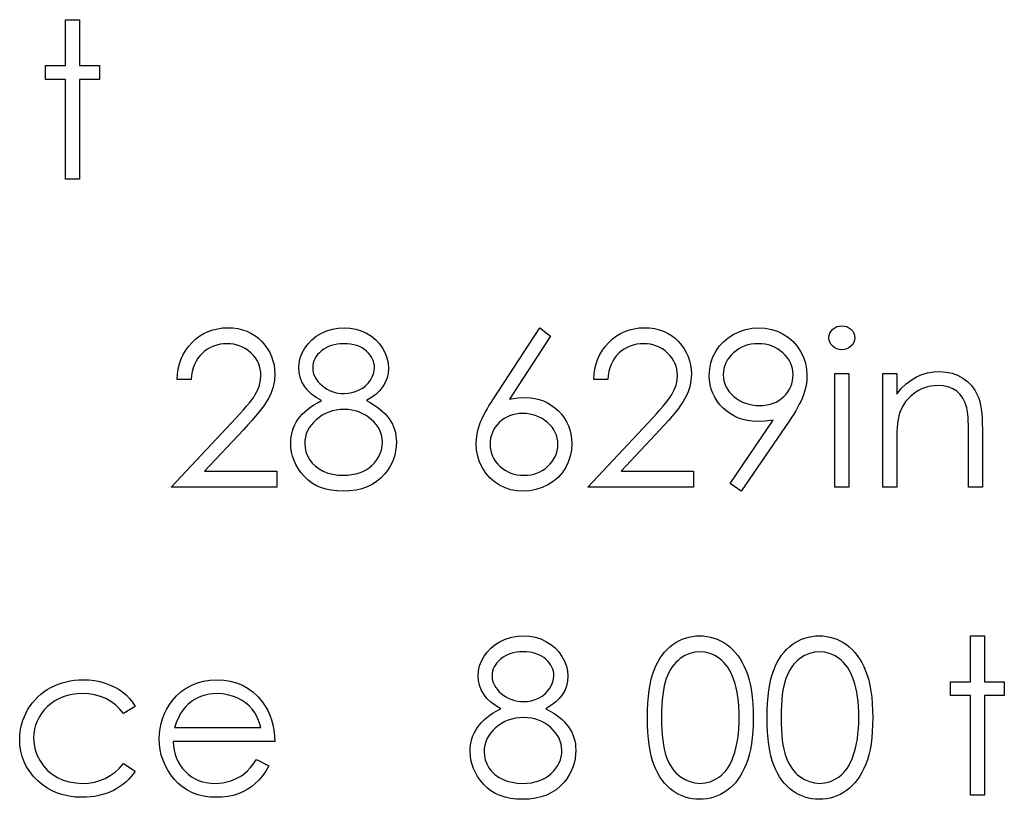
# Model space of a CAD drawing. Header units: inches. Extents: x 0.1 to 87.3, y 0.1 to 33.9.
# Tile 141 of 174: x 50.8 to 51.6, y 24.9 to 25.5. Entities that reach past the tile are written whole.
import ezdxf

# ---------------------------------------------------------------- set-up
doc = ezdxf.new("R2010")
doc.units = ezdxf.units.IN
doc.header["$MEASUREMENT"] = 0

msp = doc.modelspace()

# ---------------------------------------------------------------- linework, layer by layer
at = {"color": 7, "linetype": 'Continuous'}
for p, q in [((51.0889, 24.98238), (51.0889, 24.98238)), ((51.0889, 24.90866), (51.0889, 24.90866))]:
    msp.add_line(p, q, dxfattribs=at)
at = {"color": 7, "linetype": 'Continuous', "flags": 128}
for points in [[(50.8381, 25.51304), (50.84932, 25.51304), (50.84932, 25.51304), (50.84932, 25.47618), (50.84932, 25.47618), (50.86534, 25.47618), (50.86534, 25.47618), (50.86534, 25.46496), (50.86534, 25.46496), (50.84932, 25.46496), (50.84932, 25.46496), (50.84932, 25.38483), (50.84932, 25.38483), (50.8381, 25.38483), (50.8381, 25.38483), (50.8381, 25.46496), (50.8381, 25.46496), (50.82207, 25.46496), (50.82207, 25.46496), (50.82207, 25.47618), (50.82207, 25.47618), (50.8381, 25.47618), (50.8381, 25.47618), (50.8381, 25.51304)], [(50.93906, 25.22367), (50.92784, 25.22367), (50.92784, 25.22367), (50.92814, 25.22813), (50.92879, 25.23238), (50.92977, 25.23641), (50.93112, 25.24027), (50.9328, 25.2439), (50.93483, 25.24736), (50.93721, 25.25059), (50.93994, 25.25362), (50.94292, 25.25637), (50.9461, 25.25875), (50.94943, 25.26075), (50.95291, 25.26241), (50.95659, 25.26368), (50.96042, 25.26461), (50.96443, 25.26516), (50.96861, 25.26534), (50.96861, 25.26534), (50.97271, 25.26516), (50.97665, 25.26463), (50.98035, 25.26378), (50.98388, 25.26258), (50.98719, 25.261), (50.99029, 25.2591), (50.99322, 25.25687), (50.99593, 25.25427), (50.99838, 25.25144), (51.00048, 25.24848), (51.00229, 25.2454), (51.00376, 25.24222), (51.00489, 25.23889), (51.00572, 25.23544), (51.00619, 25.23188), (51.00637, 25.22818), (51.00637, 25.22818), (51.00604, 25.22297), (51.00507, 25.21793), (51.00346, 25.21308), (51.00119, 25.20837), (50.99973, 25.20597), (50.99798, 25.20334), (50.99593, 25.20051), (50.99357, 25.1975), (50.99089, 25.19425), (50.98794, 25.19082), (50.98466, 25.18719), (50.98108, 25.18333), (50.98108, 25.18333), (50.9498, 25.14995), (50.9498, 25.14995), (51.00797, 25.14995), (51.00797, 25.14995), (51.00797, 25.13713), (51.00797, 25.13713), (50.92304, 25.13713), (50.92304, 25.13713), (50.97151, 25.18886), (50.97151, 25.18886), (50.97504, 25.19257), (50.97825, 25.19602), (50.98113, 25.19923), (50.98368, 25.20218), (50.98591, 25.20491), (50.98784, 25.20737), (50.98942, 25.2096), (50.99069, 25.21157), (50.99265, 25.21533), (50.99405, 25.21919), (50.99488, 25.22312), (50.99515, 25.22717), (50.99515, 25.22717), (50.99503, 25.22973), (50.99465, 25.23218), (50.99405, 25.23454), (50.9932, 25.23681), (50.99207, 25.23902), (50.99072, 25.2411), (50.98914, 25.2431), (50.98729, 25.24503), (50.98526, 25.24678), (50.98313, 25.24831), (50.9809, 25.24959), (50.97855, 25.25064), (50.97607, 25.25146), (50.97352, 25.25204), (50.97084, 25.25239), (50.96803, 25.25251), (50.96803, 25.25251), (50.9651, 25.25239), (50.9623, 25.25204), (50.95962, 25.25144), (50.95706, 25.25061), (50.95464, 25.24956), (50.95233, 25.24826), (50.95015, 25.24671), (50.9481, 25.24493), (50.94622, 25.24295), (50.94457, 25.24077), (50.94312, 25.23839), (50.94187, 25.23584), (50.94084, 25.23308), (50.94004, 25.23013), (50.93944, 25.227), (50.93906, 25.22367)], [(51.07996, 25.20677), (51.08302, 25.20514), (51.08585, 25.20346), (51.08845, 25.20171), (51.09085, 25.19993), (51.09306, 25.19808), (51.09504, 25.19615), (51.09679, 25.1942), (51.09834, 25.19217), (51.09969, 25.19009), (51.10087, 25.18794), (51.10187, 25.18571), (51.10267, 25.18343), (51.10332, 25.18105), (51.10377, 25.17862), (51.10402, 25.17612), (51.10413, 25.17354), (51.10413, 25.17354), (51.10397, 25.16993), (51.10352, 25.16643), (51.1028, 25.16302), (51.10177, 25.15974), (51.10042, 25.15654), (51.09879, 25.15348), (51.09689, 25.1505), (51.09466, 25.14765), (51.09466, 25.14765), (51.09161, 25.14444), (51.08825, 25.14164), (51.08457, 25.13928), (51.08056, 25.13736), (51.07626, 25.13585), (51.07165, 25.13478), (51.06672, 25.13415), (51.06148, 25.13393), (51.06148, 25.13393), (51.05645, 25.13413), (51.05172, 25.13468), (51.04728, 25.13563), (51.0432, 25.13693), (51.0394, 25.13863), (51.03594, 25.14071), (51.03279, 25.14314), (51.02993, 25.14597), (51.0274, 25.14902), (51.02522, 25.15215), (51.0234, 25.15536), (51.02187, 25.15864), (51.02069, 25.162), (51.01987, 25.16543), (51.01936, 25.16893), (51.01919, 25.17251), (51.01919, 25.17251), (51.01929, 25.17514), (51.01956, 25.1777), (51.02002, 25.18017), (51.02064, 25.1826), (51.02147, 25.18496), (51.02247, 25.18724), (51.02365, 25.18946), (51.025, 25.19162), (51.02658, 25.19372), (51.02835, 25.19575), (51.03038, 25.19773), (51.03264, 25.19966), (51.03509, 25.20153), (51.03779, 25.20334), (51.0407, 25.20509), (51.04385, 25.20677), (51.04385, 25.20677), (51.03957, 25.20925), (51.03587, 25.21203), (51.03274, 25.21505), (51.03016, 25.21839), (51.02815, 25.22192), (51.02675, 25.22557), (51.02587, 25.22935), (51.0256, 25.23326), (51.0256, 25.23326), (51.0259, 25.23724), (51.0268, 25.24117), (51.02833, 25.24508), (51.03043, 25.24891), (51.03309, 25.25254), (51.03619, 25.25575), (51.03975, 25.25855), (51.04378, 25.26095), (51.04814, 25.26288), (51.05267, 25.26423), (51.05735, 25.26506), (51.06223, 25.26534), (51.06223, 25.26534), (51.06699, 25.26506), (51.07155, 25.26423), (51.07593, 25.26283), (51.08014, 25.2609), (51.08404, 25.2585), (51.08747, 25.25567), (51.09048, 25.25246), (51.09303, 25.24886), (51.09509, 25.24503), (51.09654, 25.24107), (51.09741, 25.23704), (51.09771, 25.23291), (51.09771, 25.23291), (51.09744, 25.22885), (51.09661, 25.22502), (51.09521, 25.22142), (51.09328, 25.21803), (51.09078, 25.21488), (51.08775, 25.21198), (51.08412, 25.20925), (51.07996, 25.20677)], [(51.21951, 25.26534), (51.22815, 25.25855), (51.22815, 25.25855), (51.19512, 25.20804), (51.19512, 25.20804), (51.20173, 25.20895), (51.20807, 25.20925), (51.20807, 25.20925), (51.21187, 25.20907), (51.21553, 25.20857), (51.21903, 25.20774), (51.22239, 25.20657), (51.22559, 25.20506), (51.22867, 25.20324), (51.23158, 25.20106), (51.23436, 25.19855), (51.23689, 25.1958), (51.23909, 25.19289), (51.24094, 25.18984), (51.24245, 25.18663), (51.24362, 25.18325), (51.24447, 25.17972), (51.24498, 25.17604), (51.24515, 25.17221), (51.24515, 25.17221), (51.24485, 25.16698), (51.2439, 25.162), (51.24235, 25.15729), (51.24014, 25.15281), (51.23739, 25.1487), (51.23408, 25.14504), (51.23028, 25.14181), (51.22592, 25.13903), (51.22124, 25.1368), (51.21635, 25.1352), (51.21132, 25.13425), (51.20609, 25.13393), (51.20609, 25.13393), (51.20106, 25.13423), (51.1962, 25.13515), (51.19151, 25.1367), (51.18703, 25.13886), (51.18288, 25.14159), (51.1792, 25.14482), (51.17597, 25.14855), (51.17324, 25.15278), (51.17106, 25.15736), (51.16948, 25.16207), (51.16855, 25.16695), (51.16823, 25.17199), (51.16823, 25.17199), (51.16843, 25.17584), (51.169, 25.17982), (51.16996, 25.18388), (51.17128, 25.18804), (51.17213, 25.19019), (51.17311, 25.19247), (51.17426, 25.19482), (51.17554, 25.1973), (51.17699, 25.19991), (51.17857, 25.20258), (51.18032, 25.20539), (51.1822, 25.20829), (51.1822, 25.20829), (51.21951, 25.26534)], [(51.274, 25.22367), (51.26278, 25.22367), (51.26278, 25.22367), (51.26308, 25.22813), (51.26373, 25.23238), (51.26471, 25.23641), (51.26606, 25.24027), (51.26774, 25.2439), (51.26977, 25.24736), (51.27214, 25.25059), (51.27487, 25.25362), (51.27785, 25.25637), (51.28103, 25.25875), (51.28436, 25.26075), (51.28784, 25.26241), (51.29152, 25.26368), (51.29536, 25.26461), (51.29936, 25.26516), (51.30354, 25.26534), (51.30354, 25.26534), (51.30765, 25.26516), (51.31158, 25.26463), (51.31529, 25.26378), (51.31882, 25.26258), (51.32212, 25.261), (51.32523, 25.2591), (51.32816, 25.25687), (51.33086, 25.25427), (51.33332, 25.25144), (51.33542, 25.24848), (51.33722, 25.2454), (51.3387, 25.24222), (51.33983, 25.23889), (51.34065, 25.23544), (51.34113, 25.23188), (51.3413, 25.22818), (51.3413, 25.22818), (51.34098, 25.22297), (51.34, 25.21793), (51.3384, 25.21308), (51.33612, 25.20837), (51.33467, 25.20597), (51.33292, 25.20334), (51.33086, 25.20051), (51.32851, 25.1975), (51.32583, 25.19425), (51.32288, 25.19082), (51.31959, 25.18719), (51.31601, 25.18333), (51.31601, 25.18333), (51.28474, 25.14995), (51.28474, 25.14995), (51.34291, 25.14995), (51.34291, 25.14995), (51.34291, 25.13713), (51.34291, 25.13713), (51.25797, 25.13713), (51.25797, 25.13713), (51.30645, 25.18886), (51.30645, 25.18886), (51.30998, 25.19257), (51.31318, 25.19602), (51.31606, 25.19923), (51.31862, 25.20218), (51.32085, 25.20491), (51.32277, 25.20737), (51.32435, 25.2096), (51.32563, 25.21157), (51.32758, 25.21533), (51.32898, 25.21919), (51.32981, 25.22312), (51.33009, 25.22717), (51.33009, 25.22717), (51.32996, 25.22973), (51.32959, 25.23218), (51.32898, 25.23454), (51.32813, 25.23681), (51.32701, 25.23902), (51.32565, 25.2411), (51.32408, 25.2431), (51.32222, 25.24503), (51.3202, 25.24678), (51.31807, 25.24831), (51.31584, 25.24959), (51.31349, 25.25064), (51.31101, 25.25146), (51.30845, 25.25204), (51.30577, 25.25239), (51.30297, 25.25251), (51.30297, 25.25251), (51.30004, 25.25239), (51.29723, 25.25204), (51.29455, 25.25144), (51.292, 25.25061), (51.28957, 25.24956), (51.28727, 25.24826), (51.28509, 25.24671), (51.28304, 25.24493), (51.28116, 25.24295), (51.27951, 25.24077), (51.27805, 25.23839), (51.2768, 25.23584), (51.27577, 25.23308), (51.27497, 25.23013), (51.27437, 25.227), (51.274, 25.22367)], [(51.38137, 25.13393), (51.3724, 25.14016), (51.3724, 25.14016), (51.40716, 25.19097), (51.40716, 25.19097), (51.4005, 25.19027), (51.39401, 25.19001), (51.39401, 25.19001), (51.39008, 25.19019), (51.38633, 25.19069), (51.3827, 25.19152), (51.37924, 25.19269), (51.37591, 25.1942), (51.37275, 25.19602), (51.36973, 25.1982), (51.36687, 25.20071), (51.36427, 25.20346), (51.36199, 25.20637), (51.36008, 25.20942), (51.35851, 25.21265), (51.35731, 25.21601), (51.35643, 25.21954), (51.3559, 25.22322), (51.35573, 25.22705), (51.35573, 25.22705), (51.35605, 25.23228), (51.357, 25.23724), (51.35861, 25.24195), (51.36084, 25.24638), (51.36367, 25.25049), (51.36702, 25.25414), (51.37093, 25.25737), (51.37536, 25.26018), (51.38014, 25.26243), (51.3851, 25.26406), (51.39023, 25.26501), (51.39552, 25.26534), (51.39552, 25.26534), (51.4007, 25.26501), (51.40568, 25.26408), (51.41047, 25.26251), (51.41505, 25.2603), (51.4193, 25.25752), (51.42306, 25.25427), (51.42634, 25.25049), (51.42915, 25.2462), (51.43137, 25.24162), (51.43298, 25.23686), (51.43393, 25.23198), (51.43425, 25.22692), (51.43425, 25.22692), (51.43405, 25.22299), (51.43348, 25.21899), (51.43248, 25.21485), (51.4311, 25.21065), (51.43025, 25.20847), (51.42922, 25.20619), (51.42804, 25.20379), (51.42672, 25.20131), (51.42524, 25.19868), (51.42361, 25.19597), (51.42181, 25.19314), (51.41986, 25.19022), (51.41986, 25.19022), (51.38137, 25.13393)], [(51.46225, 25.26694), (51.46433, 25.26676), (51.46625, 25.26624), (51.46803, 25.26534), (51.46963, 25.26411), (51.47099, 25.26263), (51.47194, 25.26098), (51.47251, 25.2592), (51.47271, 25.25727), (51.47271, 25.25727), (51.47251, 25.25539), (51.47194, 25.25364), (51.47099, 25.25201), (51.46963, 25.25054), (51.46803, 25.24931), (51.46625, 25.24841), (51.46433, 25.24788), (51.46225, 25.24771), (51.46225, 25.24771), (51.46019, 25.24788), (51.45832, 25.24841), (51.45654, 25.24931), (51.45494, 25.25054), (51.45361, 25.25201), (51.45266, 25.25364), (51.45208, 25.25539), (51.45188, 25.25727), (51.45188, 25.25727), (51.45208, 25.2592), (51.45266, 25.26098), (51.45361, 25.26263), (51.45494, 25.26411), (51.45654, 25.26534), (51.45832, 25.26624), (51.46019, 25.26676), (51.46225, 25.26694)], [(51.06161, 25.25251), (51.05898, 25.25241), (51.05647, 25.25216), (51.0541, 25.25171), (51.05182, 25.25109), (51.04964, 25.25026), (51.04761, 25.24928), (51.04568, 25.24811), (51.04385, 25.24676), (51.0422, 25.24528), (51.04077, 25.24375), (51.03957, 25.24215), (51.03857, 25.24047), (51.03782, 25.23872), (51.03727, 25.23691), (51.03692, 25.23504), (51.03682, 25.23308), (51.03682, 25.23308), (51.03694, 25.23113), (51.03729, 25.22925), (51.03787, 25.2274), (51.03872, 25.2256), (51.03977, 25.22384), (51.04107, 25.22212), (51.0426, 25.22046), (51.04438, 25.21884), (51.04631, 25.21733), (51.04834, 25.21603), (51.05041, 25.21495), (51.05259, 25.21405), (51.05485, 25.21335), (51.05717, 25.21285), (51.05958, 25.21255), (51.06206, 25.21245), (51.06206, 25.21245), (51.06524, 25.21263), (51.06834, 25.21318), (51.07135, 25.21408), (51.07428, 25.21533), (51.07701, 25.21691), (51.07941, 25.21876), (51.08149, 25.22086), (51.08327, 25.22324), (51.08467, 25.22577), (51.0857, 25.22828), (51.0863, 25.23081), (51.0865, 25.23333), (51.0865, 25.23333), (51.0864, 25.23511), (51.0861, 25.23684), (51.0856, 25.23852), (51.08489, 25.2402), (51.08399, 25.24182), (51.08292, 25.2434), (51.08161, 25.24495), (51.08011, 25.24648), (51.07843, 25.24788), (51.07658, 25.24911), (51.07453, 25.25016), (51.0723, 25.25101), (51.0699, 25.25166), (51.06732, 25.25214), (51.06456, 25.25241), (51.06161, 25.25251)], [(51.39609, 25.20284), (51.39907, 25.20296), (51.40188, 25.20329), (51.40456, 25.20386), (51.40706, 25.20466), (51.40944, 25.20566), (51.41167, 25.20692), (51.41372, 25.20839), (51.41565, 25.2101), (51.41738, 25.21198), (51.41888, 25.21393), (51.42016, 25.21598), (51.42118, 25.21813), (51.42201, 25.22039), (51.42258, 25.22272), (51.42291, 25.22515), (51.42304, 25.22768), (51.42304, 25.22768), (51.42291, 25.2302), (51.42253, 25.23263), (51.42188, 25.23496), (51.42098, 25.23722), (51.41983, 25.23934), (51.41843, 25.2414), (51.41675, 25.24338), (51.41482, 25.24523), (51.41272, 25.24693), (51.41052, 25.24841), (51.40819, 25.24966), (51.40576, 25.25069), (51.40323, 25.25149), (51.40057, 25.25206), (51.39782, 25.25239), (51.39494, 25.25251), (51.39494, 25.25251), (51.39209, 25.25239), (51.38936, 25.25206), (51.38673, 25.25149), (51.3842, 25.25069), (51.38177, 25.24966), (51.37944, 25.24841), (51.37724, 25.24693), (51.37513, 25.24523), (51.37321, 25.24338), (51.37155, 25.2414), (51.37015, 25.23934), (51.369, 25.23722), (51.3681, 25.23496), (51.36745, 25.23263), (51.36707, 25.2302), (51.36695, 25.22768), (51.36695, 25.22768), (51.36707, 25.22515), (51.36747, 25.22272), (51.36815, 25.22039), (51.36907, 25.21813), (51.37028, 25.21598), (51.37175, 25.21393), (51.37348, 25.21198), (51.37548, 25.2101), (51.37766, 25.20839), (51.37997, 25.20692), (51.3824, 25.20566), (51.3849, 25.20466), (51.38753, 25.20386), (51.39028, 25.20329), (51.39314, 25.20296), (51.39609, 25.20284)], [(51.45669, 25.22848), (51.46791, 25.22848), (51.46791, 25.22848), (51.46791, 25.13713), (51.46791, 25.13713), (51.45669, 25.13713), (51.45669, 25.13713), (51.45669, 25.22848)], [(51.49515, 25.22848), (51.50637, 25.22848), (51.50637, 25.22848), (51.50637, 25.212), (51.50637, 25.212), (51.51005, 25.21641), (51.51391, 25.22019), (51.51796, 25.22329), (51.52222, 25.22577), (51.52665, 25.22765), (51.53128, 25.229), (51.53612, 25.2298), (51.54112, 25.23008), (51.54112, 25.23008), (51.54618, 25.22975), (51.55094, 25.2288), (51.5554, 25.22717), (51.55955, 25.22492), (51.56331, 25.22212), (51.56656, 25.21886), (51.56927, 25.21516), (51.57145, 25.211), (51.57235, 25.20867), (51.57313, 25.20602), (51.57378, 25.20309), (51.57433, 25.19983), (51.57473, 25.19627), (51.57503, 25.19242), (51.57523, 25.18824), (51.57528, 25.18378), (51.57528, 25.18378), (51.57528, 25.13713), (51.57528, 25.13713), (51.56406, 25.13713), (51.56406, 25.13713), (51.56406, 25.1801), (51.56406, 25.1801), (51.56404, 25.18383), (51.56399, 25.18724), (51.56389, 25.19032), (51.56374, 25.19309), (51.56354, 25.19552), (51.56331, 25.19763), (51.56303, 25.19943), (51.56273, 25.20088), (51.56273, 25.20088), (51.56146, 25.20509), (51.55968, 25.20874), (51.55743, 25.21182), (51.5547, 25.21435), (51.55149, 25.21633), (51.54783, 25.21773), (51.54373, 25.21859), (51.53917, 25.21886), (51.53917, 25.21886), (51.53647, 25.21876), (51.53384, 25.21844), (51.53126, 25.21788), (51.52878, 25.21713), (51.52635, 25.21613), (51.524, 25.21495), (51.52172, 25.21353), (51.51951, 25.2119), (51.51744, 25.2101), (51.51556, 25.20822), (51.51386, 25.20622), (51.51233, 25.20411), (51.511, 25.20191), (51.50985, 25.19961), (51.50887, 25.19718), (51.5081, 25.19467), (51.5081, 25.19467), (51.5077, 25.19282), (51.50735, 25.19062), (51.50704, 25.18809), (51.50679, 25.18518), (51.50662, 25.18195), (51.50647, 25.17837), (51.50639, 25.17444), (51.50637, 25.17016), (51.50637, 25.17016), (51.50637, 25.13713), (51.50637, 25.13713), (51.49515, 25.13713), (51.49515, 25.13713), (51.49515, 25.22848)], [(51.06233, 25.19963), (51.059, 25.19951), (51.05582, 25.1991), (51.05277, 25.19848), (51.04986, 25.19758), (51.04708, 25.1964), (51.04443, 25.19497), (51.04193, 25.1933), (51.03957, 25.19137), (51.03742, 25.18926), (51.03557, 25.18709), (51.03399, 25.18481), (51.03271, 25.18245), (51.03168, 25.18), (51.03098, 25.17747), (51.03056, 25.17484), (51.03041, 25.17214), (51.03041, 25.17214), (51.03066, 25.16878), (51.03138, 25.16555), (51.03261, 25.16237), (51.03431, 25.15932), (51.03647, 25.15646), (51.03902, 25.15398), (51.04195, 25.1518), (51.04528, 25.15), (51.04896, 25.14857), (51.05289, 25.14757), (51.05712, 25.14695), (51.06161, 25.14675), (51.06161, 25.14675), (51.06511, 25.14687), (51.06842, 25.14725), (51.07155, 25.14787), (51.07448, 25.14875), (51.07723, 25.14985), (51.07981, 25.15123), (51.08222, 25.15283), (51.08442, 25.15471), (51.0864, 25.15674), (51.08812, 25.15887), (51.0896, 25.16107), (51.09078, 25.16335), (51.09171, 25.1657), (51.09238, 25.16815), (51.09278, 25.17068), (51.09291, 25.17331), (51.09291, 25.17331), (51.09276, 25.17587), (51.09236, 25.17832), (51.09166, 25.18073), (51.09068, 25.18305), (51.0894, 25.18531), (51.08787, 25.18749), (51.08605, 25.18959), (51.08394, 25.19162), (51.08164, 25.1935), (51.07924, 25.19512), (51.07671, 25.1965), (51.07405, 25.19763), (51.0713, 25.1985), (51.06842, 25.19913), (51.06544, 25.19951), (51.06233, 25.19963)], [(51.20571, 25.19643), (51.20286, 25.1963), (51.20015, 25.19597), (51.19757, 25.1954), (51.19512, 25.19462), (51.19282, 25.1936), (51.19066, 25.19234), (51.18864, 25.19087), (51.18673, 25.18916), (51.18503, 25.18731), (51.18355, 25.18533), (51.1823, 25.18328), (51.18127, 25.18113), (51.18047, 25.17887), (51.1799, 25.17652), (51.17957, 25.17409), (51.17945, 25.17154), (51.17945, 25.17154), (51.17957, 25.16901), (51.17995, 25.1666), (51.18057, 25.16425), (51.18145, 25.16202), (51.18255, 25.15987), (51.18393, 25.15784), (51.18553, 25.15586), (51.18741, 25.15401), (51.18946, 25.1523), (51.19162, 25.15083), (51.19387, 25.14958), (51.19622, 25.14857), (51.19868, 25.14777), (51.20126, 25.1472), (51.20391, 25.14687), (51.20669, 25.14675), (51.20669, 25.14675), (51.20947, 25.14687), (51.21212, 25.1472), (51.2147, 25.14777), (51.21716, 25.14857), (51.21951, 25.14958), (51.22176, 25.15083), (51.22389, 25.1523), (51.22594, 25.15401), (51.22782, 25.15586), (51.22945, 25.15784), (51.2308, 25.15987), (51.23193, 25.16202), (51.23281, 25.16425), (51.23343, 25.1666), (51.23381, 25.16901), (51.23393, 25.17154), (51.23393, 25.17154), (51.23381, 25.17409), (51.23341, 25.17652), (51.23278, 25.17887), (51.23188, 25.18113), (51.2307, 25.18328), (51.22928, 25.18533), (51.2276, 25.18731), (51.22567, 25.18916), (51.22354, 25.19087), (51.22131, 25.19234), (51.21898, 25.1936), (51.21655, 25.19462), (51.214, 25.1954), (51.21135, 25.19597), (51.20859, 25.1963), (51.20571, 25.19643)], [(51.22419, 24.95906), (51.22725, 24.95744), (51.23008, 24.95576), (51.23268, 24.95401), (51.23508, 24.95223), (51.23729, 24.95037), (51.23927, 24.94845), (51.24102, 24.94649), (51.24257, 24.94446), (51.24392, 24.94239), (51.2451, 24.94023), (51.2461, 24.938), (51.2469, 24.93573), (51.24755, 24.93335), (51.24801, 24.93092), (51.24826, 24.92841), (51.24836, 24.92584), (51.24836, 24.92584), (51.24821, 24.92223), (51.24775, 24.91872), (51.24703, 24.91532), (51.246, 24.91204), (51.24465, 24.90883), (51.24302, 24.90578), (51.24112, 24.9028), (51.23889, 24.89994), (51.23889, 24.89994), (51.23584, 24.89674), (51.23248, 24.89393), (51.2288, 24.89158), (51.22479, 24.88965), (51.22049, 24.88815), (51.21588, 24.88707), (51.21095, 24.88645), (51.20571, 24.88622), (51.20571, 24.88622), (51.20068, 24.88642), (51.19595, 24.88697), (51.19151, 24.88792), (51.18743, 24.88923), (51.18363, 24.89093), (51.18017, 24.89301), (51.17702, 24.89544), (51.17416, 24.89827), (51.17163, 24.90132), (51.16945, 24.90445), (51.16763, 24.90766), (51.1661, 24.91094), (51.16492, 24.91429), (51.1641, 24.91772), (51.1636, 24.92123), (51.16342, 24.92481), (51.16342, 24.92481), (51.16352, 24.92744), (51.1638, 24.92999), (51.16425, 24.93247), (51.16487, 24.9349), (51.1657, 24.93725), (51.1667, 24.93953), (51.16788, 24.94176), (51.16923, 24.94391), (51.17081, 24.94602), (51.17258, 24.94805), (51.17461, 24.95002), (51.17687, 24.95195), (51.17932, 24.95383), (51.18202, 24.95563), (51.18493, 24.95739), (51.18808, 24.95906), (51.18808, 24.95906), (51.1838, 24.96154), (51.1801, 24.96432), (51.17697, 24.96735), (51.17439, 24.97068), (51.17238, 24.97421), (51.17098, 24.97787), (51.17011, 24.98165), (51.16983, 24.98556), (51.16983, 24.98556), (51.17013, 24.98954), (51.17103, 24.99347), (51.17256, 24.99737), (51.17466, 25.00121), (51.17732, 25.00484), (51.18042, 25.00804), (51.18398, 25.01085), (51.18801, 25.01325), (51.19237, 25.01518), (51.1969, 25.01653), (51.20158, 25.01736), (51.20646, 25.01763), (51.20646, 25.01763), (51.21122, 25.01736), (51.21578, 25.01653), (51.22016, 25.01513), (51.22437, 25.0132), (51.22827, 25.0108), (51.2317, 25.00797), (51.23471, 25.00476), (51.23726, 25.00116), (51.23932, 24.99732), (51.24077, 24.99337), (51.24165, 24.98934), (51.24195, 24.98521), (51.24195, 24.98521), (51.24167, 24.98115), (51.24084, 24.97732), (51.23944, 24.97371), (51.23751, 24.97033), (51.23501, 24.96718), (51.23198, 24.96427), (51.22835, 24.96154), (51.22419, 24.95906)], [(51.30605, 24.95188), (51.30612, 24.95789), (51.30637, 24.96355), (51.3068, 24.96888), (51.30738, 24.97384), (51.3081, 24.97844), (51.30903, 24.9827), (51.3101, 24.98661), (51.31133, 24.99016), (51.31271, 24.99344), (51.31424, 24.99652), (51.31591, 24.99938), (51.31772, 25.00206), (51.31964, 25.00451), (51.3217, 25.00676), (51.3239, 25.00879), (51.32626, 25.01065), (51.32871, 25.01227), (51.33124, 25.0137), (51.33382, 25.0149), (51.3365, 25.01588), (51.33923, 25.01666), (51.34203, 25.01721), (51.34489, 25.01753), (51.34784, 25.01763), (51.34784, 25.01763), (51.35082, 25.01753), (51.35375, 25.01721), (51.35658, 25.01666), (51.35936, 25.01588), (51.36206, 25.0149), (51.36469, 25.0137), (51.36727, 25.01227), (51.36975, 25.01062), (51.37213, 25.00877), (51.37441, 25.00666), (51.37654, 25.00436), (51.37854, 25.00186), (51.38042, 24.9991), (51.38217, 24.99615), (51.38377, 24.99297), (51.38527, 24.98956), (51.3866, 24.98591), (51.38778, 24.98195), (51.38876, 24.97769), (51.38956, 24.97314), (51.39018, 24.96828), (51.39063, 24.96309), (51.39088, 24.95764), (51.39098, 24.95188), (51.39098, 24.95188), (51.39088, 24.94614), (51.39063, 24.94071), (51.39018, 24.93555), (51.38958, 24.93072), (51.38878, 24.92619), (51.3878, 24.92195), (51.38668, 24.918), (51.38535, 24.91437), (51.38387, 24.91099), (51.38227, 24.90783), (51.38054, 24.90488), (51.37866, 24.90212), (51.37666, 24.89959), (51.37451, 24.89729), (51.37223, 24.89519), (51.36983, 24.89331), (51.36732, 24.89166), (51.36474, 24.8902), (51.36209, 24.889), (51.35938, 24.888), (51.3566, 24.88722), (51.35375, 24.88667), (51.35082, 24.88632), (51.34784, 24.88622), (51.34784, 24.88622), (51.34489, 24.88632), (51.34203, 24.88665), (51.33923, 24.8872), (51.33652, 24.88795), (51.33387, 24.8889), (51.33129, 24.8901), (51.32878, 24.89151), (51.32636, 24.89311), (51.32403, 24.89494), (51.32182, 24.89696), (51.31977, 24.89922), (51.31784, 24.9017), (51.31604, 24.90435), (51.31436, 24.90723), (51.31281, 24.91034), (51.31141, 24.91364), (51.31015, 24.91722), (51.30905, 24.92115), (51.30815, 24.92543), (51.3074, 24.93004), (51.3068, 24.93497), (51.30637, 24.94028), (51.30612, 24.94592), (51.30605, 24.95188)], [(51.4022, 24.95188), (51.40228, 24.95789), (51.40253, 24.96355), (51.40295, 24.96888), (51.40353, 24.97384), (51.40426, 24.97844), (51.40518, 24.9827), (51.40626, 24.98661), (51.40749, 24.99016), (51.40886, 24.99344), (51.41039, 24.99652), (51.41207, 24.99938), (51.41387, 25.00206), (51.4158, 25.00451), (51.41785, 25.00676), (51.42006, 25.00879), (51.42241, 25.01065), (51.42486, 25.01227), (51.42739, 25.0137), (51.42997, 25.0149), (51.43265, 25.01588), (51.43538, 25.01666), (51.43818, 25.01721), (51.44104, 25.01753), (51.44399, 25.01763), (51.44399, 25.01763), (51.44697, 25.01753), (51.4499, 25.01721), (51.45273, 25.01666), (51.45551, 25.01588), (51.45822, 25.0149), (51.46085, 25.0137), (51.46342, 25.01227), (51.4659, 25.01062), (51.46828, 25.00877), (51.47056, 25.00666), (51.47269, 25.00436), (51.47469, 25.00186), (51.47657, 24.9991), (51.47832, 24.99615), (51.47993, 24.99297), (51.48143, 24.98956), (51.48276, 24.98591), (51.48393, 24.98195), (51.48491, 24.97769), (51.48571, 24.97314), (51.48634, 24.96828), (51.48679, 24.96309), (51.48704, 24.95764), (51.48714, 24.95188), (51.48714, 24.95188), (51.48704, 24.94614), (51.48679, 24.94071), (51.48634, 24.93555), (51.48574, 24.93072), (51.48493, 24.92619), (51.48396, 24.92195), (51.48283, 24.918), (51.4815, 24.91437), (51.48003, 24.91099), (51.47842, 24.90783), (51.4767, 24.90488), (51.47482, 24.90212), (51.47281, 24.89959), (51.47066, 24.89729), (51.46838, 24.89519), (51.46598, 24.89331), (51.46348, 24.89166), (51.4609, 24.8902), (51.45824, 24.889), (51.45554, 24.888), (51.45276, 24.88722), (51.4499, 24.88667), (51.44697, 24.88632), (51.44399, 24.88622), (51.44399, 24.88622), (51.44104, 24.88632), (51.43818, 24.88665), (51.43538, 24.8872), (51.43268, 24.88795), (51.43002, 24.8889), (51.42744, 24.8901), (51.42494, 24.89151), (51.42251, 24.89311), (51.42018, 24.89494), (51.41798, 24.89696), (51.41592, 24.89922), (51.414, 24.9017), (51.41219, 24.90435), (51.41052, 24.90723), (51.40896, 24.91034), (51.40756, 24.91364), (51.40631, 24.91722), (51.40521, 24.92115), (51.40431, 24.92543), (51.40355, 24.93004), (51.40295, 24.93497), (51.40253, 24.94028), (51.40228, 24.94592), (51.4022, 24.95188)], [(51.56566, 25.01763), (51.57688, 25.01763), (51.57688, 25.01763), (51.57688, 24.98077), (51.57688, 24.98077), (51.59291, 24.98077), (51.59291, 24.98077), (51.59291, 24.96956), (51.59291, 24.96956), (51.57688, 24.96956), (51.57688, 24.96956), (51.57688, 24.88943), (51.57688, 24.88943), (51.56566, 24.88943), (51.56566, 24.88943), (51.56566, 24.96956), (51.56566, 24.96956), (51.54964, 24.96956), (51.54964, 24.96956), (51.54964, 24.98077), (51.54964, 24.98077), (51.56566, 24.98077), (51.56566, 24.98077), (51.56566, 25.01763)], [(51.20584, 25.00481), (51.20321, 25.00471), (51.2007, 25.00446), (51.19833, 25.00401), (51.19605, 25.00338), (51.19387, 25.00256), (51.19184, 25.00158), (51.18991, 25.0004), (51.18808, 24.99905), (51.18643, 24.99757), (51.185, 24.99605), (51.1838, 24.99444), (51.1828, 24.99277), (51.18205, 24.99101), (51.1815, 24.98921), (51.18115, 24.98733), (51.18105, 24.98538), (51.18105, 24.98538), (51.18117, 24.98343), (51.18152, 24.98155), (51.1821, 24.9797), (51.18295, 24.97789), (51.184, 24.97614), (51.1853, 24.97441), (51.18683, 24.97276), (51.18861, 24.97113), (51.19054, 24.96963), (51.19257, 24.96833), (51.19464, 24.96725), (51.19682, 24.96635), (51.19908, 24.96565), (51.20141, 24.96515), (51.20381, 24.96485), (51.20629, 24.96475), (51.20629, 24.96475), (51.20947, 24.96492), (51.21257, 24.96547), (51.21558, 24.96637), (51.21851, 24.96763), (51.22124, 24.9692), (51.22364, 24.97106), (51.22572, 24.97316), (51.2275, 24.97554), (51.2289, 24.97807), (51.22993, 24.98057), (51.23053, 24.9831), (51.23073, 24.98563), (51.23073, 24.98563), (51.23063, 24.98741), (51.23033, 24.98914), (51.22983, 24.99081), (51.22913, 24.99249), (51.22822, 24.99412), (51.22715, 24.9957), (51.22584, 24.99725), (51.22434, 24.99878), (51.22266, 25.00018), (51.22081, 25.00141), (51.21876, 25.00246), (51.21653, 25.00331), (51.21413, 25.00396), (51.21155, 25.00444), (51.20879, 25.00471), (51.20584, 25.00481)], [(51.31727, 24.95193), (51.31732, 24.94692), (51.31752, 24.94221), (51.31782, 24.9378), (51.31822, 24.93375), (51.31877, 24.92999), (51.31942, 24.92654), (51.3202, 24.92341), (51.3211, 24.9206), (51.32212, 24.91802), (51.32325, 24.91562), (51.32448, 24.91337), (51.32583, 24.91129), (51.32731, 24.90936), (51.32888, 24.90758), (51.33059, 24.90598), (51.33239, 24.90453), (51.3362, 24.90212), (51.3401, 24.90042), (51.34411, 24.89939), (51.34822, 24.89904), (51.34822, 24.89904), (51.35235, 24.89937), (51.35635, 24.90039), (51.36021, 24.90205), (51.36394, 24.9044), (51.36572, 24.90583), (51.36737, 24.90741), (51.36892, 24.90918), (51.37038, 24.91111), (51.3717, 24.91319), (51.37293, 24.91547), (51.37403, 24.9179), (51.37503, 24.9205), (51.37503, 24.9205), (51.37614, 24.92386), (51.37711, 24.92736), (51.37791, 24.93104), (51.37859, 24.93487), (51.37909, 24.93888), (51.37947, 24.94306), (51.37969, 24.94742), (51.37977, 24.95193), (51.37977, 24.95193), (51.37969, 24.95643), (51.37952, 24.96074), (51.37917, 24.96482), (51.37871, 24.9687), (51.37811, 24.97238), (51.37741, 24.97584), (51.37654, 24.9791), (51.37556, 24.98215), (51.37446, 24.985), (51.37326, 24.98763), (51.37195, 24.99009), (51.37055, 24.99234), (51.36905, 24.99439), (51.36742, 24.99625), (51.36572, 24.9979), (51.36392, 24.99935), (51.36013, 25.00173), (51.35628, 25.00346), (51.3523, 25.00446), (51.34822, 25.00481), (51.34822, 25.00481), (51.34408, 25.00446), (51.34005, 25.00346), (51.33617, 25.00173), (51.33239, 24.99935), (51.33059, 24.99793), (51.32891, 24.99632), (51.32733, 24.99455), (51.32588, 24.99262), (51.32453, 24.99054), (51.32328, 24.98829), (51.32215, 24.98588), (51.32112, 24.9833), (51.32022, 24.9805), (51.31944, 24.97737), (51.31877, 24.97394), (51.31824, 24.97016), (51.31782, 24.96607), (51.31752, 24.96169), (51.31732, 24.95696), (51.31727, 24.95193)], [(51.41342, 24.95193), (51.41347, 24.94692), (51.41367, 24.94221), (51.41397, 24.9378), (51.41437, 24.93375), (51.41492, 24.92999), (51.41557, 24.92654), (51.41635, 24.92341), (51.41725, 24.9206), (51.41828, 24.91802), (51.4194, 24.91562), (51.42063, 24.91337), (51.42198, 24.91129), (51.42346, 24.90936), (51.42504, 24.90758), (51.42674, 24.90598), (51.42854, 24.90453), (51.43235, 24.90212), (51.43626, 24.90042), (51.44026, 24.89939), (51.44437, 24.89904), (51.44437, 24.89904), (51.4485, 24.89937), (51.45251, 24.90039), (51.45636, 24.90205), (51.46009, 24.9044), (51.46187, 24.90583), (51.46353, 24.90741), (51.46508, 24.90918), (51.46653, 24.91111), (51.46786, 24.91319), (51.46908, 24.91547), (51.47019, 24.9179), (51.47119, 24.9205), (51.47119, 24.9205), (51.47229, 24.92386), (51.47327, 24.92736), (51.47407, 24.93104), (51.47474, 24.93487), (51.47524, 24.93888), (51.47562, 24.94306), (51.47584, 24.94742), (51.47592, 24.95193), (51.47592, 24.95193), (51.47584, 24.95643), (51.47567, 24.96074), (51.47532, 24.96482), (51.47487, 24.9687), (51.47427, 24.97238), (51.47357, 24.97584), (51.47269, 24.9791), (51.47171, 24.98215), (51.47061, 24.985), (51.46941, 24.98763), (51.46811, 24.99009), (51.46671, 24.99234), (51.4652, 24.99439), (51.46358, 24.99625), (51.46187, 24.9979), (51.46007, 24.99935), (51.45629, 25.00173), (51.45243, 25.00346), (51.44845, 25.00446), (51.44437, 25.00481), (51.44437, 25.00481), (51.44024, 25.00446), (51.43621, 25.00346), (51.43233, 25.00173), (51.42854, 24.99935), (51.42674, 24.99793), (51.42506, 24.99632), (51.42349, 24.99455), (51.42203, 24.99262), (51.42068, 24.99054), (51.41943, 24.98829), (51.4183, 24.98588), (51.41728, 24.9833), (51.41637, 24.9805), (51.4156, 24.97737), (51.41492, 24.97394), (51.4144, 24.97016), (51.41397, 24.96607), (51.41367, 24.96169), (51.41347, 24.95696), (51.41342, 24.95193)], [(50.89419, 24.96097), (50.8848, 24.95513), (50.8848, 24.95513), (50.88162, 24.95889), (50.87814, 24.96214), (50.87441, 24.9649), (50.8704, 24.96715), (50.86609, 24.9689), (50.86151, 24.97016), (50.85668, 24.97091), (50.85155, 24.97116), (50.85155, 24.97116), (50.84744, 24.97098), (50.84348, 24.97051), (50.83973, 24.96968), (50.83615, 24.96855), (50.83274, 24.96708), (50.82951, 24.96527), (50.82646, 24.96317), (50.82358, 24.96072), (50.82097, 24.95804), (50.81872, 24.95521), (50.81679, 24.95225), (50.81524, 24.94915), (50.81401, 24.94592), (50.81316, 24.94254), (50.81263, 24.93901), (50.81246, 24.93535), (50.81246, 24.93535), (50.81278, 24.93057), (50.81374, 24.92594), (50.81534, 24.92143), (50.81757, 24.91707), (50.82037, 24.91304), (50.82365, 24.90946), (50.82738, 24.90638), (50.83161, 24.90377), (50.83622, 24.9017), (50.84108, 24.90022), (50.84621, 24.89934), (50.85162, 24.89904), (50.85162, 24.89904), (50.85658, 24.89929), (50.86131, 24.90004), (50.86579, 24.9013), (50.87008, 24.90305), (50.87411, 24.9053), (50.87789, 24.90806), (50.88147, 24.91131), (50.8848, 24.91507), (50.8848, 24.91507), (50.89419, 24.90891), (50.89419, 24.90891), (50.89249, 24.90648), (50.89063, 24.90418), (50.88863, 24.90202), (50.8865, 24.90002), (50.88425, 24.89814), (50.88182, 24.89641), (50.87927, 24.89481), (50.87659, 24.89336), (50.87378, 24.89206), (50.87088, 24.89093), (50.8679, 24.88998), (50.86479, 24.8892), (50.86161, 24.8886), (50.85831, 24.88817), (50.85493, 24.8879), (50.85145, 24.88782), (50.85145, 24.88782), (50.84614, 24.88802), (50.84108, 24.88868), (50.83625, 24.88973), (50.83164, 24.8912), (50.82726, 24.89311), (50.8231, 24.89544), (50.81919, 24.89819), (50.81551, 24.90137), (50.81216, 24.90485), (50.80928, 24.90853), (50.80682, 24.91236), (50.80482, 24.91639), (50.80324, 24.92063), (50.80214, 24.92501), (50.80147, 24.92959), (50.80124, 24.93435), (50.80124, 24.93435), (50.80134, 24.93758), (50.80167, 24.94076), (50.80217, 24.94389), (50.80292, 24.94694), (50.80384, 24.94995), (50.805, 24.9529), (50.80635, 24.95578), (50.8079, 24.95861), (50.80965, 24.96134), (50.81156, 24.9639), (50.81361, 24.96632), (50.81584, 24.96858), (50.81819, 24.97068), (50.82072, 24.97263), (50.82343, 24.97444), (50.82626, 24.97609), (50.82921, 24.97757), (50.83227, 24.97884), (50.8354, 24.97992), (50.83863, 24.9808), (50.84193, 24.9815), (50.84531, 24.98197), (50.84879, 24.98228), (50.85237, 24.98238), (50.85237, 24.98238), (50.85685, 24.9822), (50.86129, 24.98167), (50.86562, 24.98082), (50.86988, 24.9796), (50.87393, 24.97809), (50.87769, 24.97639), (50.88109, 24.97446), (50.8842, 24.97233), (50.88703, 24.96996), (50.88963, 24.96728), (50.89204, 24.96427), (50.89419, 24.96097)], [(50.99159, 24.91827), (51.00156, 24.91304), (51.00156, 24.91304), (50.99911, 24.90886), (50.99648, 24.9051), (50.99367, 24.90175), (50.99067, 24.89884), (50.98749, 24.89631), (50.98413, 24.89411), (50.98055, 24.89221), (50.9768, 24.89063), (50.97281, 24.8894), (50.96858, 24.88853), (50.9641, 24.888), (50.95937, 24.88782), (50.95937, 24.88782), (50.95411, 24.88805), (50.94915, 24.88873), (50.94449, 24.88985), (50.94011, 24.89143), (50.93606, 24.89346), (50.93228, 24.89594), (50.92877, 24.89887), (50.92559, 24.90225), (50.92273, 24.9059), (50.92026, 24.90968), (50.91818, 24.91359), (50.91647, 24.91762), (50.91512, 24.92175), (50.91417, 24.92599), (50.91362, 24.93037), (50.91342, 24.93485), (50.91342, 24.93485), (50.9136, 24.93906), (50.91407, 24.94316), (50.9149, 24.94714), (50.91605, 24.95103), (50.91753, 24.95478), (50.91933, 24.95841), (50.92148, 24.96194), (50.92394, 24.96535), (50.92394, 24.96535), (50.92742, 24.96933), (50.93117, 24.97281), (50.9352, 24.97571), (50.93954, 24.97812), (50.94414, 24.97997), (50.94903, 24.98132), (50.95419, 24.9821), (50.95964, 24.98238), (50.95964, 24.98238), (50.96525, 24.9821), (50.97059, 24.98125), (50.97562, 24.97985), (50.98035, 24.97789), (50.98481, 24.97536), (50.98897, 24.97226), (50.99285, 24.9686), (50.99643, 24.9644), (50.99643, 24.9644), (50.99873, 24.96112), (51.00071, 24.95766), (51.00241, 24.95398), (51.00379, 24.95012), (51.00489, 24.94607), (51.00569, 24.94181), (51.00617, 24.93735), (51.00637, 24.9327), (51.00637, 24.9327), (50.92464, 24.9327), (50.92464, 24.9327), (50.92486, 24.92909), (50.92536, 24.92563), (50.92617, 24.92235), (50.92727, 24.91925), (50.92862, 24.91632), (50.93027, 24.91354), (50.93223, 24.91094), (50.93445, 24.90848), (50.93691, 24.90628), (50.93949, 24.90435), (50.94222, 24.90272), (50.9451, 24.9014), (50.9481, 24.90037), (50.95126, 24.89964), (50.95454, 24.89919), (50.95797, 24.89904), (50.95797, 24.89904), (50.96132, 24.89917), (50.9646, 24.89957), (50.96786, 24.90024), (50.97106, 24.90117), (50.97414, 24.90232), (50.97697, 24.90367), (50.97955, 24.90518), (50.9819, 24.90685), (50.98418, 24.90888), (50.98656, 24.91149), (50.98904, 24.91459), (50.9916, 24.91827)], [(50.99515, 24.94391), (50.99382, 24.94835), (50.9922, 24.9523), (50.99032, 24.95578), (50.98816, 24.95879), (50.98571, 24.96144), (50.98286, 24.96382), (50.97965, 24.96592), (50.97607, 24.96775), (50.97226, 24.96925), (50.96833, 24.97031), (50.96433, 24.97096), (50.96022, 24.97116), (50.96022, 24.97116), (50.95686, 24.97103), (50.95361, 24.97063), (50.95048, 24.96996), (50.9475, 24.96903), (50.94459, 24.9678), (50.94184, 24.96635), (50.93921, 24.9646), (50.93668, 24.96259), (50.93668, 24.96259), (50.93493, 24.96094), (50.9333, 24.95909), (50.93177, 24.95706), (50.93037, 24.95483), (50.92907, 24.95238), (50.92787, 24.94975), (50.92679, 24.94694), (50.92581, 24.94391), (50.92581, 24.94391), (50.99515, 24.94391)], [(51.20656, 24.95193), (51.20323, 24.9518), (51.20005, 24.9514), (51.197, 24.95078), (51.19409, 24.94987), (51.19131, 24.9487), (51.18866, 24.94727), (51.18616, 24.94559), (51.1838, 24.94366), (51.18165, 24.94156), (51.1798, 24.93938), (51.17822, 24.9371), (51.17694, 24.93475), (51.17591, 24.9323), (51.17521, 24.92977), (51.17479, 24.92714), (51.17464, 24.92443), (51.17464, 24.92443), (51.17489, 24.92108), (51.17561, 24.91785), (51.17684, 24.91467), (51.17854, 24.91161), (51.1807, 24.90876), (51.18325, 24.90628), (51.18618, 24.9041), (51.18951, 24.9023), (51.19319, 24.90087), (51.19712, 24.89987), (51.20136, 24.89924), (51.20584, 24.89904), (51.20584, 24.89904), (51.20934, 24.89917), (51.21265, 24.89954), (51.21578, 24.90017), (51.21871, 24.90105), (51.22146, 24.90215), (51.22404, 24.90352), (51.22645, 24.90513), (51.22865, 24.907), (51.23063, 24.90903), (51.23236, 24.91116), (51.23383, 24.91337), (51.23501, 24.91564), (51.23594, 24.918), (51.23661, 24.92045), (51.23701, 24.92298), (51.23714, 24.92561), (51.23714, 24.92561), (51.23699, 24.92816), (51.23659, 24.93062), (51.23589, 24.93302), (51.23491, 24.93535), (51.23363, 24.9376), (51.2321, 24.93978), (51.23028, 24.94189), (51.22817, 24.94391), (51.22587, 24.94579), (51.22347, 24.94742), (51.22094, 24.9488), (51.21828, 24.94992), (51.21553, 24.9508), (51.21265, 24.95143), (51.20967, 24.9518), (51.20656, 24.95193)]]:
    msp.add_lwpolyline(points, dxfattribs=at)
at = {"color": 7, "linetype": 'Continuous'}
for centre, start, end in [((50.84852, 25.21966), 89.99649, 90.00351), ((50.84852, 25.14594), 89.99649, 90.00351), ((51.13537, 25.14594), 89.99357, 90.00643), ((51.27961, 24.89824), 89.9956, 90.0044)]:
    msp.add_arc(centre, 0.01042, start, end, dxfattribs=at)

doc.saveas('drawing.dxf')
